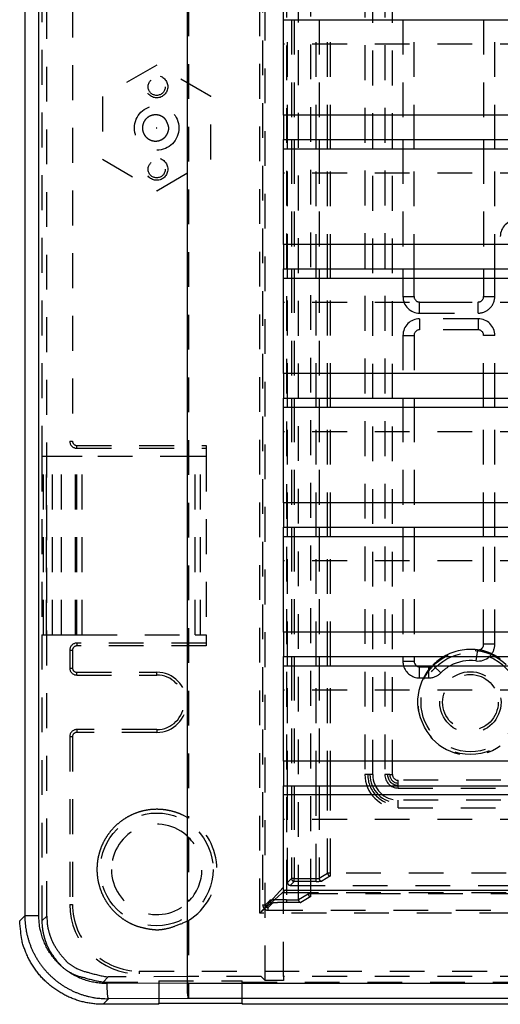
# Model space of a CAD drawing. Extents: x 4.4 to 23.4, y 0.5 to 15.
# Tile 1 of 19: x 4.4 to 6.1, y 2.8 to 6.3. Entities that reach past the tile are written whole.
import ezdxf

# ---------------------------------------------------------------- set-up
doc = ezdxf.new("R2010")
doc.units = 0
doc.linetypes.add('HIDDEN', pattern=[0.1875, 0.125, -0.0625])
doc.layers.add('ACSRY', color=30, linetype='CONTINUOUS')

# ---------------------------------------------------------------- blocks, each defined once
blk = doc.blocks.new('*E2')
at = {"layer": 'ACSRY', "color": 30, "linetype": 'HIDDEN'}
blk.add_circle((0, 0), 1, dxfattribs=at)
blk = doc.blocks.new('*E3')
at = {"layer": 'ACSRY', "color": 30, "linetype": 'HIDDEN'}
blk.add_circle((0, 0), 1, dxfattribs=at)

msp = doc.modelspace()

# ---------------------------------------------------------------- linework, layer by layer
at = {"layer": 'ACSRY', "color": 30, "linetype": 'CONTINUOUS'}
for p, q in [((4.956, 9.0031), (4.956, 2.8609)), ((4.3732, 8.7609), (4.3732, 3.1032)), ((4.4233, 3.1032), (4.4233, 8.7609)), ((5.3031, 5.9778), (5.3031, 6.3541)), ((5.3031, 6.3208), (8.0061, 6.3208)), ((10.7711, 5.9778), (5.3031, 5.9778)), ((5.3031, 5.5138), (5.3031, 5.8901)), ((5.3031, 5.8901), (8.0061, 5.8901)), ((5.3172, 5.8568), (5.3172, 5.8901)), ((5.3316, 5.8901), (5.3316, 5.8568)), ((5.3416, 5.8901), (5.3416, 5.8568)), ((5.4205, 5.8568), (5.4205, 5.8901)), ((5.4305, 5.8901), (5.4305, 5.8568)), ((5.4612, 5.8568), (5.4612, 5.8901)), ((5.4712, 5.8568), (5.4712, 5.8901)), ((5.7321, 5.8901), (5.7321, 5.8568)), ((5.7721, 5.8568), (5.7721, 5.8901)), ((6.0221, 5.8901), (6.0221, 5.8568)), ((6.0621, 5.8568), (6.0621, 5.8901)), ((5.3031, 5.8568), (8.0061, 5.8568)), ((10.7711, 5.5138), (5.3031, 5.5138)), ((5.3031, 5.0498), (5.3031, 5.4261)), ((5.3031, 5.4261), (8.0061, 5.4261)), ((5.3172, 5.3928), (5.3172, 5.4261)), ((5.3316, 5.4261), (5.3316, 5.3928)), ((5.3416, 5.4261), (5.3416, 5.3928)), ((5.4205, 5.3928), (5.4205, 5.4261)), ((5.4305, 5.4261), (5.4305, 5.3928)), ((5.4612, 5.3928), (5.4612, 5.4261)), ((5.4712, 5.3928), (5.4712, 5.4261)), ((5.7321, 5.4261), (5.7321, 5.3928)), ((5.7721, 5.3928), (5.7721, 5.4261)), ((6.0221, 5.4261), (6.0221, 5.3928)), ((6.0621, 5.3928), (6.0621, 5.4261)), ((5.3031, 5.3928), (8.0061, 5.3928)), ((10.7711, 5.0498), (5.3031, 5.0498)), ((5.3031, 4.5858), (5.3031, 4.9621)), ((5.3031, 4.9621), (8.0061, 4.9621)), ((5.3172, 4.9288), (5.3172, 4.9621)), ((5.3316, 4.9621), (5.3316, 4.9288)), ((5.3416, 4.9621), (5.3416, 4.9288)), ((5.4205, 4.9288), (5.4205, 4.9621)), ((5.4305, 4.9621), (5.4305, 4.9288)), ((5.4612, 4.9288), (5.4612, 4.9621)), ((5.4712, 4.9288), (5.4712, 4.9621)), ((5.7321, 4.9621), (5.7321, 4.9288)), ((5.7721, 4.9621), (5.7721, 4.9288)), ((6.0221, 4.9288), (6.0221, 4.9621)), ((6.0621, 4.9288), (6.0621, 4.9621)), ((5.3031, 4.9288), (8.0061, 4.9288)), ((10.7711, 4.5858), (5.3031, 4.5858)), ((5.3031, 4.1218), (5.3031, 4.4981)), ((5.3031, 4.4981), (8.0061, 4.4981)), ((5.3172, 4.4648), (5.3172, 4.4981)), ((5.3316, 4.4981), (5.3316, 4.4648)), ((5.3416, 4.4981), (5.3416, 4.4648)), ((5.4205, 4.4648), (5.4205, 4.4981)), ((5.4305, 4.4981), (5.4305, 4.4648)), ((5.4612, 4.4648), (5.4612, 4.4981)), ((5.4712, 4.4648), (5.4712, 4.4981)), ((5.7321, 4.4981), (5.7321, 4.4648)), ((5.7721, 4.4981), (5.7721, 4.4648)), ((6.0221, 4.4648), (6.0221, 4.4981)), ((6.0621, 4.4648), (6.0621, 4.4981)), ((5.3031, 4.4648), (8.0061, 4.4648)), ((10.7711, 4.1218), (5.3031, 4.1218)), ((5.3031, 3.6578), (5.3031, 4.0341)), ((5.3031, 4.0341), (8.0061, 4.0341)), ((5.3172, 4.0008), (5.3172, 4.0341)), ((5.3316, 4.0341), (5.3316, 4.0008)), ((5.3416, 4.0341), (5.3416, 4.0008)), ((5.4205, 4.0008), (5.4205, 4.0341)), ((5.4305, 4.0341), (5.4305, 4.0008)), ((5.4612, 4.0008), (5.4612, 4.0341)), ((5.4712, 4.0008), (5.4712, 4.0341)), ((5.7321, 4.0341), (5.7321, 4.017)), ((5.7721, 4.0341), (5.7721, 4.017)), ((5.9964, 4.0341), (5.9943, 4.0182)), ((5.3031, 4.0008), (8.0061, 4.0008)), ((5.7321, 4.017), (5.7721, 4.017)), ((5.8415, 4.0008), (5.8394, 4.003)), ((10.7711, 3.6578), (5.3031, 3.6578)), ((5.3031, 3.1938), (5.3031, 3.5701)), ((5.3031, 3.5701), (8.0061, 3.5701)), ((8.0061, 3.5368), (5.3031, 3.5368)), ((5.3172, 3.5368), (5.3172, 3.5701)), ((5.3316, 3.5701), (5.3316, 3.5368)), ((5.3416, 3.5701), (5.3416, 3.5368)), ((5.4205, 3.5368), (5.4205, 3.5701)), ((5.4305, 3.5701), (5.4305, 3.5368)), ((5.4612, 3.5368), (5.4612, 3.5701)), ((5.4712, 3.5368), (5.4712, 3.5701)), ((10.7711, 3.1938), (5.3031, 3.1938)), ((4.3732, 3.1032), (4.3546, 3.0846)), ((4.4233, 3.1032), (4.3732, 3.1032)), ((4.956, 2.8609), (4.6691, 2.8596)), ((4.9608, 2.8609), (4.956, 2.8609)), ((4.9608, 2.8609), (11.1135, 2.8609)), ((4.9608, 2.8609), (4.9608, 2.806)), ((4.6739, 2.8047), (4.6542, 2.785)), ((4.9608, 2.806), (4.6739, 2.8047)), ((11.1135, 2.806), (4.9608, 2.806)), ((4.8546, 2.785), (4.6542, 2.785)), ((4.8546, 2.785), (4.8546, 2.7892)), ((4.8546, 2.7892), (5.1546, 2.7892)), ((5.1546, 2.7892), (5.1546, 2.785)), ((11.42, 2.785), (5.1546, 2.785))]:
    msp.add_line(p, q, dxfattribs=at)
at = {"layer": 'ACSRY', "color": 30, "linetype": 'HIDDEN'}
for p, q in [((5.2369, 2.8709), (5.2369, 8.9931)), ((4.4519, 3.102), (4.4519, 8.762)), ((5.2173, 3.1122), (5.2173, 8.7518)), ((5.2279, 8.7213), (5.2279, 3.1427)), ((5.3132, 8.7034), (5.3132, 3.1606)), ((5.3564, 3.1611), (5.3564, 8.7029)), ((5.4014, 3.1821), (5.4014, 8.6819)), ((4.9618, 8.4112), (4.9618, 3.4529)), ((5.5956, 8.254), (5.5956, 3.61)), ((5.6235, 3.61), (5.6235, 8.254)), ((5.6667, 8.254), (5.6667, 3.61)), ((5.6946, 3.61), (5.6946, 8.254)), ((4.4347, 7.112), (4.4347, 4.752)), ((4.5446, 7.057), (4.5446, 4.807)), ((5.3172, 5.8901), (5.3172, 6.3208)), ((5.3316, 6.3208), (5.3316, 5.8901)), ((5.3416, 6.3208), (5.3416, 5.8901)), ((5.4205, 5.8901), (5.4205, 6.3208)), ((5.4305, 6.3208), (5.4305, 5.8901)), ((5.4612, 5.8901), (5.4612, 6.3208)), ((5.4712, 5.8901), (5.4712, 6.3208)), ((5.7321, 6.3208), (5.7321, 5.8901)), ((5.7721, 5.8901), (5.7721, 6.3208)), ((6.0221, 6.3208), (6.0221, 5.8901)), ((6.0621, 5.8901), (6.0621, 6.3208)), ((8.0061, 6.2331), (5.3031, 6.2331)), ((4.8471, 6.1572), (4.6521, 6.0446)), ((5.0421, 6.0446), (4.8471, 6.1572)), ((4.6521, 6.0446), (4.6521, 5.8194)), ((5.0421, 5.8194), (5.0421, 6.0446)), ((5.3031, 5.9778), (5.3031, 5.8901)), ((5.3172, 5.4261), (5.3172, 5.8568)), ((5.3316, 5.8568), (5.3316, 5.4261)), ((5.3416, 5.8568), (5.3416, 5.4261)), ((5.4205, 5.4261), (5.4205, 5.8568)), ((5.4305, 5.8568), (5.4305, 5.4261)), ((5.4612, 5.4261), (5.4612, 5.8568)), ((5.4712, 5.4261), (5.4712, 5.8568)), ((5.7321, 5.8568), (5.7321, 5.4261)), ((5.7721, 5.4261), (5.7721, 5.8568)), ((6.0221, 5.8568), (6.0221, 5.4261)), ((6.0621, 5.4261), (6.0621, 5.8568)), ((4.6521, 5.8194), (4.8471, 5.7068)), ((4.8471, 5.7068), (5.0421, 5.8194)), ((8.0061, 5.7691), (5.3031, 5.7691)), ((5.3031, 5.5138), (5.3031, 5.4261)), ((5.3172, 4.9621), (5.3172, 5.3928)), ((5.3316, 5.3928), (5.3316, 4.9621)), ((5.3416, 5.3928), (5.3416, 4.9621)), ((5.4205, 4.9621), (5.4205, 5.3928)), ((5.4305, 5.3928), (5.4305, 4.9621)), ((5.4612, 4.9621), (5.4612, 5.3928)), ((5.4712, 4.9621), (5.4712, 5.3928)), ((5.7321, 5.3928), (5.7321, 5.327)), ((5.7721, 5.327), (5.7721, 5.3928)), ((6.0221, 5.3928), (6.0221, 5.327)), ((6.0621, 5.327), (6.0621, 5.3928)), ((8.0061, 5.3051), (5.3031, 5.3051)), ((5.7321, 5.327), (5.7721, 5.327)), ((5.7921, 5.307), (6.0021, 5.307)), ((5.7921, 5.267), (5.7921, 5.307)), ((6.0021, 5.267), (6.0021, 5.307)), ((6.0221, 5.327), (6.0621, 5.327)), ((5.7921, 5.267), (6.0021, 5.267)), ((5.7921, 5.247), (5.7921, 5.207)), ((6.0021, 5.247), (5.7921, 5.247)), ((6.0021, 5.247), (6.0021, 5.207)), ((6.0021, 5.207), (5.7921, 5.207)), ((5.7321, 5.187), (5.7721, 5.187)), ((5.7321, 5.187), (5.7321, 4.9621)), ((5.7721, 5.187), (5.7721, 4.9621)), ((6.0221, 4.9621), (6.0221, 5.187)), ((6.0621, 5.187), (6.0221, 5.187)), ((6.0621, 4.9621), (6.0621, 5.187)), ((5.3031, 5.0498), (5.3031, 4.9621)), ((5.3172, 4.4981), (5.3172, 4.9288)), ((5.3316, 4.9288), (5.3316, 4.4981)), ((5.3416, 4.9288), (5.3416, 4.4981)), ((5.4205, 4.4981), (5.4205, 4.9288)), ((5.4305, 4.9288), (5.4305, 4.4981)), ((5.4612, 4.4981), (5.4612, 4.9288)), ((5.4712, 4.4981), (5.4712, 4.9288)), ((5.7321, 4.9288), (5.7321, 4.4981)), ((5.7721, 4.9288), (5.7721, 4.4981)), ((6.0221, 4.4981), (6.0221, 4.9288)), ((6.0621, 4.4981), (6.0621, 4.9288)), ((8.0061, 4.8411), (5.3031, 4.8411)), ((4.5346, 4.807), (4.5446, 4.807)), ((4.5596, 4.782), (4.5596, 4.792)), ((4.5596, 4.792), (5.0251, 4.792)), ((4.5596, 4.782), (5.0251, 4.782)), ((5.0251, 4.792), (5.0251, 4.752)), ((4.4404, 4.752), (4.4347, 4.752)), ((4.4347, 4.752), (4.4347, 4.112)), ((4.4404, 4.112), (4.4404, 4.752)), ((4.5049, 4.752), (4.4411, 4.752)), ((4.4511, 4.112), (4.4511, 4.752)), ((4.4726, 4.112), (4.4726, 4.752)), ((4.5553, 4.752), (4.5049, 4.752)), ((4.5049, 4.112), (4.5049, 4.752)), ((4.56, 4.752), (4.5553, 4.752)), ((4.5553, 4.112), (4.5553, 4.752)), ((4.5796, 4.752), (4.56, 4.752)), ((4.56, 4.112), (4.56, 4.752)), ((4.9851, 4.752), (4.5796, 4.752)), ((4.5796, 4.112), (4.5796, 4.752)), ((5.0051, 4.752), (4.9851, 4.752)), ((4.9851, 4.112), (4.9851, 4.752)), ((5.0251, 4.752), (5.0051, 4.752)), ((5.0051, 4.112), (5.0051, 4.752)), ((5.0251, 4.752), (5.0251, 4.112)), ((5.3031, 4.5858), (5.3031, 4.4981)), ((5.3172, 4.0341), (5.3172, 4.4648)), ((5.3316, 4.4648), (5.3316, 4.0341)), ((5.3416, 4.4648), (5.3416, 4.0341)), ((5.4205, 4.0341), (5.4205, 4.4648)), ((5.4305, 4.4648), (5.4305, 4.0341)), ((5.4612, 4.0341), (5.4612, 4.4648)), ((5.4712, 4.0341), (5.4712, 4.4648)), ((5.7321, 4.4648), (5.7321, 4.0341)), ((5.7721, 4.4648), (5.7721, 4.0341)), ((6.0221, 4.0777), (6.0221, 4.4648)), ((6.0621, 4.0777), (6.0621, 4.4648)), ((8.0061, 4.3771), (5.3031, 4.3771)), ((4.4347, 4.112), (4.4404, 4.112)), ((4.4347, 4.112), (4.4347, 3.0848)), ((4.4411, 4.112), (4.5049, 4.112)), ((4.5049, 4.112), (4.5553, 4.112)), ((4.5553, 4.112), (4.56, 4.112)), ((4.56, 4.112), (4.5796, 4.112)), ((4.5796, 4.112), (4.9851, 4.112)), ((4.9851, 4.112), (5.0051, 4.112)), ((5.0051, 4.112), (5.0251, 4.112)), ((5.0251, 4.112), (5.0251, 4.072)), ((5.3031, 4.1218), (5.3031, 4.0341)), ((5.0251, 4.082), (4.5596, 4.082)), ((4.5596, 4.082), (4.5596, 4.072)), ((5.0251, 4.072), (4.5596, 4.072)), ((6.0621, 4.0777), (6.0221, 4.0777)), ((4.5346, 4.057), (4.5346, 3.9925)), ((4.5346, 4.057), (4.5446, 4.057)), ((4.5446, 4.057), (4.5446, 3.9925)), ((5.9995, 4.0579), (5.9964, 4.0341)), ((5.3172, 3.5701), (5.3172, 4.0008)), ((5.3316, 4.0008), (5.3316, 3.5701)), ((5.3416, 4.0008), (5.3416, 3.5701)), ((5.4205, 3.5701), (5.4205, 4.0008)), ((5.4305, 4.0008), (5.4305, 3.5701)), ((5.4612, 3.5701), (5.4612, 4.0008)), ((5.4712, 3.5701), (5.4712, 4.0008)), ((5.7921, 3.997), (5.8251, 3.997)), ((5.7921, 3.957), (5.7921, 3.997)), ((5.8251, 3.957), (5.8251, 3.997)), ((5.8678, 3.9749), (5.8415, 4.0008)), ((4.5346, 3.9925), (4.5446, 3.9925)), ((4.5596, 3.9675), (4.5596, 3.9775)), ((4.5596, 3.9775), (4.8471, 3.9775)), ((4.5596, 3.9675), (4.8471, 3.9675)), ((4.8471, 3.9675), (4.8471, 3.9775)), ((5.7921, 3.957), (5.8251, 3.957)), ((8.0061, 3.9131), (5.3031, 3.9131)), ((4.8471, 3.7715), (4.5596, 3.7715)), ((4.5596, 3.7715), (4.5596, 3.7615)), ((4.8471, 3.7615), (4.5596, 3.7615)), ((4.8471, 3.7715), (4.8471, 3.7615)), ((4.5346, 3.7465), (4.5346, 3.144)), ((4.5346, 3.7465), (4.5446, 3.7465)), ((4.5446, 3.7465), (4.5446, 3.144)), ((5.3031, 3.6578), (5.3031, 3.5701)), ((5.6056, 3.61), (5.5956, 3.61)), ((5.6135, 3.61), (5.6056, 3.61)), ((5.6235, 3.61), (5.6135, 3.61)), ((5.6767, 3.61), (5.6667, 3.61)), ((5.6846, 3.61), (5.6767, 3.61)), ((5.6846, 3.61), (5.6946, 3.61)), ((5.7151, 3.5795), (5.7151, 3.5895)), ((10.3591, 3.5895), (5.7151, 3.5895)), ((5.7151, 3.5716), (5.7151, 3.5795)), ((5.7151, 3.5616), (5.7151, 3.5716)), ((5.3172, 3.2221), (5.3172, 3.5368)), ((5.3316, 3.5368), (5.3316, 3.2365)), ((5.3416, 3.5368), (5.3416, 3.2365)), ((5.4205, 3.2365), (5.4205, 3.5368)), ((5.4305, 3.5368), (5.4305, 3.2375)), ((5.4612, 3.2559), (5.4612, 3.5368)), ((5.4712, 3.2559), (5.4712, 3.5368)), ((5.7151, 3.5616), (10.3591, 3.5616)), ((10.3591, 3.5184), (5.7151, 3.5184)), ((5.7151, 3.5084), (5.7151, 3.5184)), ((5.7151, 3.5005), (5.7151, 3.5084)), ((5.7151, 3.4905), (5.7151, 3.5005)), ((5.7151, 3.4905), (10.3591, 3.4905)), ((8.0061, 3.4491), (5.3031, 3.4491)), ((4.9618, 3.3846), (4.9618, 3.1544)), ((5.4305, 3.2375), (5.4612, 3.2559)), ((5.4712, 3.2559), (5.4612, 3.2559)), ((10.603, 3.2559), (5.4712, 3.2559)), ((5.4712, 3.2459), (5.4712, 3.2559)), ((5.2173, 3.1122), (5.3172, 3.2221)), ((5.3316, 3.2365), (5.3172, 3.2221)), ((5.3416, 3.2265), (5.3272, 3.2121)), ((5.3416, 3.2365), (5.3316, 3.2365)), ((5.3416, 3.2265), (5.3416, 3.2365)), ((5.3416, 3.2365), (5.4205, 3.2365)), ((5.4205, 3.2265), (5.3416, 3.2265)), ((5.4205, 3.2265), (5.4205, 3.2365)), ((5.4712, 3.2459), (5.4404, 3.2275)), ((5.2173, 3.1122), (5.3272, 3.2121)), ((5.3031, 3.1938), (5.3031, 3.1861)), ((5.3031, 2.8847), (5.3031, 3.1861)), ((5.3031, 3.1861), (8.0061, 3.1861)), ((5.3272, 3.2121), (10.747, 3.2121)), ((5.2532, 3.1581), (5.2378, 3.1427)), ((5.2632, 3.1481), (5.2478, 3.1327)), ((5.3132, 3.1606), (5.3132, 3.1506)), ((5.3132, 3.1606), (5.3564, 3.1606)), ((5.3655, 3.1506), (5.3132, 3.1506)), ((5.3564, 3.1611), (5.3914, 3.1821)), ((5.4014, 3.1721), (5.3655, 3.1506)), ((5.4014, 3.1821), (5.3914, 3.1821)), ((10.6728, 3.1821), (5.4014, 3.1821)), ((5.4014, 3.1721), (5.4014, 3.1821)), ((4.5346, 3.144), (4.5446, 3.144)), ((10.8569, 3.1122), (5.2173, 3.1122)), ((5.2279, 3.1427), (5.2378, 3.1427)), ((5.2478, 3.1228), (5.2478, 3.1327)), ((5.2478, 3.1228), (10.8264, 3.1228)), ((4.4347, 3.0848), (4.4519, 3.102)), ((4.9618, 3.0862), (4.9618, 2.8847)), ((4.7846, 2.904), (11.2896, 2.904)), ((4.7846, 2.904), (4.7846, 2.894)), ((4.6726, 2.8833), (4.6544, 2.8651)), ((4.6544, 2.8651), (4.8546, 2.8651)), ((4.9618, 2.8847), (4.6726, 2.8833)), ((4.8546, 2.8693), (4.8546, 2.7892)), ((4.8546, 2.8693), (5.1546, 2.8693)), ((5.2231, 2.8847), (4.9618, 2.8847)), ((5.1546, 2.7892), (5.1546, 2.8693)), ((5.1546, 2.8651), (11.4198, 2.8651)), ((5.2369, 2.8709), (5.2231, 2.8847)), ((5.3031, 2.8709), (5.2369, 2.8709)), ((5.3031, 2.8847), (5.3031, 2.8709)), ((8.0061, 2.8847), (5.3031, 2.8847))]:
    msp.add_line(p, q, dxfattribs=at)
for points in [[(4.88, 5.9612), (4.8758, 5.9658, 0.02986), (4.8713, 5.9697, 0.031554), (4.8664, 5.9729, 0.032835), (4.861, 5.9755, 0.031899), (4.8551, 5.9775, 0.031755), (4.8488, 5.9787, 0.034687), (4.8419, 5.979, 0.035368), (4.8349, 5.9784, 0.037403), (4.8278, 5.9766, 0.038148), (4.821, 5.9737, 0.038979), (4.8147, 5.9697, 0.03897), (4.8092, 5.9649, 0.038381), (4.8046, 5.9594, 0.038219), (4.8009, 5.9535, 0.037013), (4.7983, 5.9473, 0.035412), (4.7967, 5.9412, 0.031829), (4.7959, 5.9354, 0.032809), (4.7958, 5.9297, 0.031326), (4.7965, 5.9238, 0.030409), (4.798, 5.9177, 0.033743), (4.8004, 5.9116, 0.034518), (4.8039, 5.9056, 0.036759), (4.8083, 5.9, 0.037639), (4.8137, 5.8951, 0.038832), (4.8199, 5.891, 0.038861), (4.8266, 5.8879, 0.03856), (4.8336, 5.8859, 0.038624), (4.8407, 5.885, 0.038003), (4.8476, 5.8852, 0.036086), (4.8541, 5.8863, 0.031905), (4.8599, 5.8881, 0.034139), (4.8654, 5.8906, 0.03411), (4.8707, 5.894, 0.031066), (4.8758, 5.8982, 0.032875), (4.8804, 5.9032, 0.036783), (4.8842, 5.909, 0.043529), (4.887, 5.9154, 0.034176), (4.8891, 5.9217, 0.010921), (4.8905, 5.9275, 0.045631), (4.8901, 5.9349, 0.086183), (4.8865, 5.9463, 0.039426), (4.88, 5.9612, 0.019081)], [(4.8478, 5.9326), (4.8477, 5.9327, 0.029899), (4.8476, 5.9327, 0.03052), (4.8475, 5.9328, 0.032259), (4.8474, 5.9328, 0.032499), (4.8473, 5.9329, 0.031987), (4.8472, 5.9329, 0.035308), (4.847, 5.9329, 0.036507), (4.8469, 5.9329, 0.038032), (4.8468, 5.9328, 0.038454), (4.8467, 5.9328, 0.039119), (4.8465, 5.9327, 0.039044), (4.8464, 5.9326, 0.038121), (4.8464, 5.9325, 0.037753), (4.8463, 5.9324, 0.036307), (4.8463, 5.9323, 0.034681), (4.8462, 5.9321, 0.030842), (4.8462, 5.932, 0.0322), (4.8462, 5.9319, 0.031742), (4.8463, 5.9318, 0.030399), (4.8463, 5.9317, 0.034163), (4.8463, 5.9316, 0.035529), (4.8464, 5.9315, 0.03728), (4.8465, 5.9314, 0.037878), (4.8466, 5.9313, 0.039019), (4.8467, 5.9312, 0.039059), (4.8469, 5.9312, 0.038448), (4.847, 5.9311, 0.038441), (4.8471, 5.9311, 0.037729), (4.8472, 5.9311, 0.035609), (4.8474, 5.9312, 0.030801), (4.8475, 5.9312, 0.033879), (4.8476, 5.9313, 0.035179), (4.8477, 5.9313, 0.03091), (4.8478, 5.9314, 0.03316), (4.8478, 5.9315, 0.037999), (4.8479, 5.9316, 0.043253), (4.8479, 5.9318, 0.03367), (4.848, 5.9319, 0.011473), (4.848, 5.932, 0.04541), (4.848, 5.9321, 0.084894), (4.8479, 5.9323, 0.039628), (4.8478, 5.9326, 0.019213)], [(6.0513, 4.0433), (6.05, 4.0439, 0.001488), (6.0488, 4.0445, 0.001532), (6.0475, 4.045, 0.001518), (6.0462, 4.0455, 0.00144), (6.0449, 4.046, 0.00139), (6.0437, 4.0465, 0.001347), (6.0424, 4.047, 0.001309), (6.0412, 4.0475, 0.001261), (6.04, 4.048, 0.001223), (6.0387, 4.0485, 0.001179), (6.0375, 4.0489, 0.001147), (6.0363, 4.0494, 0.001113), (6.0351, 4.0498, 0.001088), (6.0339, 4.0502, 0.001058), (6.0328, 4.0506, 0.001037), (6.0316, 4.051, 0.001011), (6.0305, 4.0514, 0.000991), (6.0294, 4.0518, 0.000963), (6.0282, 4.0522, 0.000951), (6.0272, 4.0525, 0.000941), (6.0261, 4.0529, 0.000901), (6.0251, 4.0532, 0.000802), (6.024, 4.0536, 0.000691), (6.023, 4.0539, 0.000527), (6.0221, 4.0542, 0.000358), (6.0211, 4.0545, 0.000131), (6.0202, 4.0548, 0.000088), (6.0193, 4.0551, 0.000236), (6.0184, 4.0553, 0.00041), (6.0175, 4.0556, 0.000656), (6.0167, 4.0559, 0.000761), (6.0159, 4.0561, 0.000726), (6.0151, 4.0564, 0.000675), (6.0143, 4.0566, 0.000576), (6.0136, 4.0568, 0.000464), (6.0128, 4.057, 0.000293), (6.0121, 4.0572, -0.000389), (6.0115, 4.0574, -0.001935), (6.0109, 4.0576, -0.003901), (6.0104, 4.0578, -0.00709), (6.0099, 4.0579, -0.006455), (6.0095, 4.0581, 0.002703), (6.0092, 4.0582, 0.002667), (6.0088, 4.0583, -0.011438), (6.0085, 4.0585, -0.016342), (6.0082, 4.0587, -0.012971)], [(5.832, 3.9982), (5.8321, 3.9982, -0.298374), (5.8321, 3.9982, -0.252019), (5.832, 3.9981, -0.032995), (5.8319, 3.998, 0.002084), (5.8318, 3.9979, 0.012295), (5.8317, 3.9977, 0.01663), (5.8317, 3.9976, 0.014451), (5.8316, 3.9974, 0.002077), (5.8315, 3.9973, -0.006045), (5.8314, 3.9971, -0.010892), (5.8313, 3.9969, -0.009663), (5.8312, 3.9967, -0.006431), (5.831, 3.9965, -0.004284), (5.8308, 3.9962, -0.002608), (5.8306, 3.9959, -0.001467), (5.8304, 3.9956, -0.000489), (5.8302, 3.9953, 0.00033), (5.83, 3.995, 0.001253), (5.8298, 3.9947, 0.001644), (5.8296, 3.9944, 0.001647), (5.8293, 3.9941, 0.001425), (5.8291, 3.9937, 0.000949), (5.8289, 3.9934, 0.0006), (5.8287, 3.993, 0.000301), (5.8284, 3.9927, -0.000045), (5.8282, 3.9923, -0.00051), (5.8279, 3.9919, -0.001363), (5.8276, 3.9915, -0.002617), (5.8274, 3.9911, -0.002777), (5.8271, 3.9907, -0.003067), (5.8268, 3.9903, -0.002958), (5.8264, 3.9898, 0.000215), (5.8259, 3.9891, 0.000397), (5.8251, 3.988, -0.000053)], [(5.8251, 3.988), (5.8243, 3.9869, 0.000885), (5.8234, 3.9856, 0.000667), (5.8225, 3.9843, 0.00076), (5.8216, 3.983, 0.001167), (5.8206, 3.9816, 0.001421), (5.8196, 3.9801, 0.001629), (5.8186, 3.9787, 0.00186), (5.8177, 3.9772, 0.002189), (5.8167, 3.9756, 0.002222), (5.8157, 3.9741, 0.002049), (5.8147, 3.9725, 0.00222), (5.8137, 3.9708, 0.002579), (5.8127, 3.9691, 0.001908), (5.8117, 3.9675, 0.000634), (5.8109, 3.966, 0.002652), (5.8098, 3.9641, 0.004463), (5.8081, 3.961, 0.00213), (5.806, 3.957, 0.001113)], [(4.9618, 3.4529), (4.943, 3.4634, 0.030421), (4.9223, 3.4721, 0.026628), (4.8997, 3.4789, 0.025528), (4.8753, 3.4835, 0.028674), (4.8496, 3.4852, 0.029926), (4.823, 3.4838, 0.030884), (4.7961, 3.4789, 0.031274), (4.7696, 3.4705, 0.032138), (4.7442, 3.4585, 0.032371), (4.7204, 3.4434, 0.032433), (4.6991, 3.4255, 0.032251), (4.6804, 3.4053, 0.031508), (4.6649, 3.3834, 0.031161), (4.6524, 3.3604, 0.030117), (4.6432, 3.337, 0.029042), (4.6369, 3.3138, 0.026961), (4.6335, 3.2914, 0.026947), (4.6323, 3.2695, 0.025236), (4.6335, 3.2476, 0.025244), (4.6369, 3.2252, 0.026976), (4.6432, 3.202, 0.026952), (4.6524, 3.1786, 0.028937), (4.6648, 3.1557, 0.030145), (4.6804, 3.1338, 0.031544), (4.6991, 3.1136, 0.031401), (4.7204, 3.0956, 0.030914), (4.744, 3.0804, 0.032835), (4.7696, 3.0685, 0.03674), (4.7967, 3.0604, 0.030721), (4.823, 3.0552, 0.017385), (4.8472, 3.0526, 0.036588), (4.8753, 3.0555, 0.058199), (4.914, 3.0669, 0.032442), (4.9618, 3.0862, 0.018548)], [(5.4612, 3.2559), (5.4613, 3.2547, 0.034479), (5.4615, 3.2535, 0.030137), (5.4619, 3.2523, 0.030812), (5.4625, 3.251, 0.038583), (5.4633, 3.2499, 0.032246), (5.4642, 3.2489, 0.016535), (5.4651, 3.248, 0.041041), (5.4663, 3.2472, 0.069359), (5.4684, 3.2465, 0.037327), (5.4712, 3.2459, 0.019891)], [(5.3272, 3.2121), (5.326, 3.2122, -0.034616), (5.3247, 3.2124, -0.03026), (5.3235, 3.2128, -0.030936), (5.3223, 3.2134, -0.038737), (5.3212, 3.2142, -0.032369), (5.3201, 3.215, -0.016603), (5.3192, 3.2159, -0.041155), (5.3185, 3.2172, -0.069455), (5.3178, 3.2193, -0.037338), (5.3172, 3.2221, -0.019886)], [(5.3316, 3.2365), (5.3317, 3.2353, 0.034619), (5.3319, 3.2341, 0.030264), (5.3323, 3.2329, 0.03094), (5.3329, 3.2317, 0.038744), (5.3337, 3.2305, 0.032375), (5.3346, 3.2295, 0.016606), (5.3355, 3.2286, 0.041163), (5.3367, 3.2278, 0.069465), (5.3388, 3.2271, 0.037341), (5.3416, 3.2265, 0.019886)], [(5.4205, 3.2365), (5.4212, 3.2365, 0.001911), (5.422, 3.2365, 0.001965), (5.4227, 3.2366, 0.00199), (5.4234, 3.2366, 0.002023), (5.4241, 3.2366, 0.002102), (5.4248, 3.2366, 0.002212), (5.4255, 3.2367, 0.002406), (5.4261, 3.2367, 0.002698), (5.4267, 3.2368, 0.002968), (5.4273, 3.2368, 0.0032), (5.4278, 3.2369, 0.003996), (5.4283, 3.2369, 0.005484), (5.4287, 3.237, 0.005155), (5.4291, 3.237, 0.002098), (5.4294, 3.2371, 0.009024), (5.4298, 3.2372, 0.027115), (5.4301, 3.2373, 0.025805), (5.4305, 3.2375, 0.019869)], [(5.4404, 3.2275), (5.4402, 3.2274, -0.051825), (5.4399, 3.2273, -0.023355), (5.4395, 3.2273, -0.012617), (5.439, 3.2272, -0.008023), (5.4384, 3.2271, -0.005558), (5.4377, 3.2271, -0.004167), (5.4369, 3.227, -0.00329), (5.436, 3.2269, -0.002756), (5.4351, 3.2269, -0.00226), (5.434, 3.2268, -0.001869), (5.4329, 3.2268, -0.001773), (5.4317, 3.2267, -0.001795), (5.4304, 3.2267, -0.001218), (5.4291, 3.2266, -0.000412), (5.4279, 3.2266, -0.001508), (5.4263, 3.2266, -0.00237), (5.4238, 3.2266, -0.001096), (5.4205, 3.2265, -0.000561)], [(5.4404, 3.2275), (5.4392, 3.2276, -0.034648), (5.438, 3.2278, -0.030273), (5.4368, 3.2282, -0.030933), (5.4356, 3.2288, -0.038697), (5.4344, 3.2296, -0.032299), (5.4334, 3.2304, -0.016547), (5.4325, 3.2313, -0.041033), (5.4317, 3.2326, -0.069192), (5.4311, 3.2347, -0.037177), (5.4305, 3.2375, -0.019801)], [(5.3132, 3.1606), (5.3099, 3.1606, 0.000586), (5.3067, 3.1606, 0.000595), (5.3034, 3.1606, 0.0006), (5.3002, 3.1605, 0.000607), (5.2971, 3.1605, 0.000624), (5.294, 3.1605, 0.000647), (5.2909, 3.1604, 0.000674), (5.2879, 3.1604, 0.000703), (5.285, 3.1603, 0.000738), (5.2822, 3.1602, 0.000774), (5.2794, 3.1602, 0.000826), (5.2768, 3.1601, 0.00089), (5.2743, 3.16, 0.00097), (5.2718, 3.1599, 0.001063), (5.2695, 3.1598, 0.00119), (5.2674, 3.1597, 0.001349), (5.2653, 3.1596, 0.001492), (5.2634, 3.1595, 0.001593), (5.2617, 3.1593, 0.002046), (5.2601, 3.1592, 0.002982), (5.2587, 3.1591, 0.002914), (5.2574, 3.159, 0.001214), (5.2563, 3.1588, 0.005416), (5.2553, 3.1587, 0.01721), (5.2543, 3.1584, 0.018052), (5.2532, 3.1581, 0.015305)], [(5.2532, 3.1581), (5.2533, 3.1569, 0.034618), (5.2535, 3.1557, 0.030262), (5.2539, 3.1545, 0.030937), (5.2545, 3.1532, 0.038739), (5.2553, 3.1521, 0.03237), (5.2562, 3.1511, 0.016604), (5.2571, 3.1502, 0.041156), (5.2583, 3.1494, 0.069455), (5.2604, 3.1487, 0.037337), (5.2632, 3.1481, 0.019885)], [(5.3132, 3.1506), (5.3104, 3.1506, 0.000706), (5.3077, 3.1506, 0.000716), (5.3051, 3.1506, 0.000722), (5.3024, 3.1506, 0.000731), (5.2998, 3.1505, 0.00075), (5.2972, 3.1505, 0.000777), (5.2946, 3.1504, 0.000808), (5.2921, 3.1504, 0.000843), (5.2897, 3.1503, 0.000885), (5.2873, 3.1502, 0.000929), (5.2851, 3.1502, 0.000991), (5.2829, 3.1501, 0.001068), (5.2807, 3.15, 0.001163), (5.2787, 3.1499, 0.001275), (5.2768, 3.1498, 0.001427), (5.275, 3.1497, 0.001617), (5.2733, 3.1496, 0.001789), (5.2717, 3.1495, 0.001908), (5.2703, 3.1494, 0.00245), (5.2689, 3.1492, 0.00357), (5.2677, 3.1491, 0.003484), (5.2667, 3.149, 0.001448), (5.2658, 3.1489, 0.006469), (5.265, 3.1487, 0.020464), (5.2641, 3.1485, 0.021205), (5.2632, 3.1481, 0.01773)], [(5.3655, 3.1506), (5.3649, 3.1507, -0.018103), (5.3643, 3.1508, -0.016965), (5.3637, 3.1509, -0.016295), (5.3631, 3.1511, -0.016644), (5.3625, 3.1513, -0.016792), (5.3619, 3.1516, -0.016928), (5.3613, 3.1519, -0.0174), (5.3607, 3.1523, -0.01844), (5.3601, 3.1528, -0.018238), (5.3596, 3.1532, -0.017353), (5.3591, 3.1537, -0.019654), (5.3586, 3.1543, -0.024063), (5.3581, 3.155, -0.017444), (5.3577, 3.1556, -0.004244), (5.3574, 3.1562, -0.026084), (5.3571, 3.1571, -0.045245), (5.3567, 3.1586, -0.020217), (5.3564, 3.1606, -0.009883)], [(5.4014, 3.1721), (5.4002, 3.1722, -0.034647), (5.399, 3.1724, -0.030273), (5.3977, 3.1728, -0.030933), (5.3965, 3.1734, -0.038698), (5.3954, 3.1742, -0.0323), (5.3944, 3.1751, -0.016548), (5.3935, 3.1759, -0.041035), (5.3927, 3.1772, -0.069196), (5.392, 3.1793, -0.037178), (5.3914, 3.1821, -0.019802)], [(5.2279, 3.1427), (5.2279, 3.1412, 0.019335), (5.2281, 3.1396, 0.0197), (5.2284, 3.1381, 0.019466), (5.2289, 3.1366, 0.019102), (5.2294, 3.1351, 0.018964), (5.2301, 3.1337, 0.018907), (5.2308, 3.1323, 0.019198), (5.2317, 3.131, 0.019876), (5.2326, 3.1298, 0.019794), (5.2337, 3.1286, 0.019167), (5.2348, 3.1275, 0.020864), (5.2361, 3.1266, 0.023927), (5.2374, 3.1257, 0.018169), (5.2388, 3.125, 0.006544), (5.24, 3.1243, 0.024491), (5.2417, 3.1238, 0.043044), (5.2443, 3.1232, 0.021226), (5.2478, 3.1228, 0.01106)], [(5.2378, 3.1427), (5.2379, 3.1419, 0.01935), (5.238, 3.1412, 0.019731), (5.2381, 3.1404, 0.019513), (5.2383, 3.1396, 0.019161), (5.2386, 3.1389, 0.019035), (5.2389, 3.1382, 0.018987), (5.2393, 3.1375, 0.019289), (5.2397, 3.1369, 0.019977), (5.2402, 3.1362, 0.0199), (5.2408, 3.1357, 0.019272), (5.2413, 3.1351, 0.020977), (5.2419, 3.1346, 0.02405), (5.2426, 3.1342, 0.018255), (5.2433, 3.1338, 0.006576), (5.2439, 3.1335, 0.024588), (5.2447, 3.1332, 0.043154), (5.2461, 3.133, 0.021252), (5.2478, 3.1327, 0.011067)], [(4.4347, 3.0848), (4.4359, 3.0607, 0.033998), (4.4402, 3.036, 0.027315), (4.4475, 3.0105, 0.028524), (4.4588, 2.9848, 0.038271), (4.4745, 2.9599, 0.030927), (4.4922, 2.9366, 0.013437), (4.5107, 2.9161, 0.042798), (4.5393, 2.8977, 0.076023), (4.5879, 2.8807, 0.038821), (4.6544, 2.8651, 0.019466)], [(4.4519, 3.102), (4.4531, 3.0779, 0.03417), (4.4574, 3.0532, 0.027476), (4.4648, 3.0277, 0.028705), (4.4761, 3.0021, 0.03852), (4.4919, 2.9772, 0.031117), (4.5096, 2.9541, 0.013514), (4.5282, 2.9337, 0.043014), (4.557, 2.9154, 0.076203), (4.6058, 2.8986, 0.038793), (4.6726, 2.8833, 0.019425)]]:
    msp.add_lwpolyline(points, format="xyb", dxfattribs=at)
at = {"layer": 'ACSRY', "color": 30, "linetype": 'CONTINUOUS'}
for points in [[(4.6542, 2.785), (4.6373, 2.7855, -0.013778), (4.6206, 2.7869, -0.01392), (4.604, 2.7893, -0.013901), (4.5875, 2.7925, -0.013874), (4.5712, 2.7967, -0.013928), (4.5552, 2.8018, -0.014029), (4.5395, 2.8078, -0.014044), (4.5242, 2.8146, -0.013999), (4.5093, 2.8224, -0.013938), (4.4948, 2.8309, -0.013856), (4.4808, 2.8402, -0.013854), (4.4674, 2.8503, -0.013931), (4.4545, 2.8612, -0.013987), (4.4423, 2.8727, -0.01405), (4.4308, 2.8849, -0.014158), (4.4199, 2.8978, -0.014284), (4.4098, 2.9113, -0.013821), (4.4005, 2.9252, -0.012887), (4.392, 2.9395, -0.014169), (4.3842, 2.9546, -0.016928), (4.3773, 2.9705, -0.013004), (4.3714, 2.9856, -0.004701), (4.3664, 2.9995, -0.01817), (4.3621, 3.0179, -0.031253), (4.3582, 3.0466, -0.015278), (4.3546, 3.0846, -0.008035)], [(4.3732, 3.1032), (4.3734, 3.0914, 0.009816), (4.3741, 3.0796, 0.00987), (4.3753, 3.0679, 0.009836), (4.3769, 3.0562, 0.009772), (4.379, 3.0446, 0.009749), (4.3816, 3.0331, 0.009746), (4.3846, 3.0217, 0.009753), (4.388, 3.0104, 0.009777), (4.3919, 2.9993, 0.009824), (4.3962, 2.9883, 0.009905), (4.401, 2.9775, 0.009943), (4.4062, 2.9669, 0.009944), (4.4118, 2.9565, 0.009909), (4.4178, 2.9464, 0.009832), (4.4242, 2.9365, 0.009791), (4.431, 2.9269, 0.009774), (4.4381, 2.9175, 0.009771), (4.4456, 2.9084, 0.00978), (4.4535, 2.8997, 0.009814), (4.4617, 2.8912, 0.00988), (4.4703, 2.8831, 0.009892), (4.4791, 2.8754, 0.009847), (4.4882, 2.868, 0.00981), (4.4977, 2.8609, 0.009777), (4.5074, 2.8543, 0.009729), (4.5173, 2.848, 0.009665), (4.5275, 2.8421, 0.009759), (4.5379, 2.8366, 0.00999), (4.5485, 2.8315, 0.009748), (4.5593, 2.8269, 0.009143), (4.5702, 2.8227, 0.010019), (4.5814, 2.8189, 0.011806), (4.593, 2.8156, 0.008963), (4.6041, 2.8127, 0.00312), (4.6141, 2.8103, 0.012516), (4.6271, 2.8082, 0.02166), (4.6473, 2.8064, 0.010616), (4.6739, 2.8047, 0.005603)], [(4.6691, 2.8596), (4.6595, 2.8598, -0.009657), (4.6499, 2.8603, -0.009703), (4.6404, 2.8612, -0.009674), (4.6308, 2.8625, -0.009626), (4.6214, 2.8641, -0.009614), (4.612, 2.8661, -0.009618), (4.6027, 2.8684, -0.009633), (4.5935, 2.8711, -0.009665), (4.5844, 2.8742, -0.009718), (4.5754, 2.8776, -0.009803), (4.5666, 2.8814, -0.009836), (4.5579, 2.8855, -0.00982), (4.5494, 2.89, -0.009792), (4.5411, 2.8948, -0.009753), (4.5329, 2.8999, -0.009739), (4.525, 2.9054, -0.009748), (4.5173, 2.9111, -0.009774), (4.5098, 2.9171, -0.009824), (4.5026, 2.9235, -0.009869), (4.4956, 2.9301, -0.009912), (4.4889, 2.937, -0.009897), (4.4825, 2.9441, -0.009828), (4.4763, 2.9515, -0.009801), (4.4705, 2.9592, -0.009809), (4.4649, 2.9671, -0.009789), (4.4597, 2.9751, -0.009748), (4.4548, 2.9834, -0.00987), (4.4502, 2.9919, -0.010141), (4.446, 3.0005, -0.0099), (4.4421, 3.0093, -0.009266), (4.4386, 3.0182, -0.010149), (4.4354, 3.0274, -0.01197), (4.4326, 3.0369, -0.009084), (4.4302, 3.0459, -0.003145), (4.4281, 3.0541, -0.012706), (4.4264, 3.0648, -0.022022), (4.4248, 3.0814, -0.010791), (4.4233, 3.1032, -0.005691)], [(4.6739, 2.8047), (4.6733, 2.8054, -0.155039), (4.6728, 2.807, -0.042622), (4.6722, 2.8093, -0.021105), (4.6716, 2.8127, -0.014766), (4.6711, 2.817, -0.007665), (4.6706, 2.8218, -0.003086), (4.6702, 2.8266, -0.00655), (4.6698, 2.8335, -0.007867), (4.6694, 2.8447, -0.003465), (4.6691, 2.8596, -0.001746)], [(4.956, 2.8609), (4.956, 2.8544, 0.002922), (4.9562, 2.8479, 0.002641), (4.9564, 2.8413, 0.002873), (4.9567, 2.8348, 0.003971), (4.957, 2.8287, 0.003896), (4.9574, 2.8231, 0.002237), (4.9579, 2.8183, 0.006626), (4.9585, 2.814, 0.0196), (4.9594, 2.8099, 0.024132), (4.9608, 2.806, 0.023541)]]:
    msp.add_lwpolyline(points, format="xyb", dxfattribs=at)
at = {"layer": 'ACSRY', "color": 30, "linetype": 'HIDDEN'}
for centre, radius in [((4.8471, 6.08), 0.031), ((4.8471, 5.932), 0.08), ((4.8471, 5.784), 0.031), ((5.9746, 3.8695), 0.1874), ((5.9746, 3.8695), 0.1774), ((5.9746, 3.8695), 0.11), ((5.9746, 3.8695), 0.1), ((4.8471, 3.2695), 0.2025)]:
    msp.add_circle(centre, radius, dxfattribs=at)
for centre, radius, start, end in [((6.1421, 5.542), 0.06, 90.0006, 180.0004), ((5.7921, 5.327), 0.06, 180, 269.9992), ((5.7921, 5.327), 0.02, 180, 270), ((6.0021, 5.327), 0.02, 270, 360), ((6.0021, 5.327), 0.06, 269.9997, 0.0002), ((5.7921, 5.187), 0.06, 90.0008, 179.9995), ((6.0021, 5.187), 0.06, 0.0005, 90.0003), ((5.7921, 5.187), 0.02, 90, 180), ((6.0021, 5.187), 0.02, 0, 90), ((4.5596, 4.807), 0.025, 180, 270), ((4.5596, 4.807), 0.015, 180.0015, 269.9967), ((4.5596, 4.057), 0.025, 90, 180), ((4.5596, 4.057), 0.015, 90.0033, 180.0028), ((6.0021, 4.0777), 0.02, 262.4754, 0), ((6.0021, 4.0777), 0.06, 313.4248, 359.9992), ((5.9746, 3.8695), 0.19, 82.4754, 119.9577), ((5.9746, 3.8695), 0.19, 55.5429, 66.1947), ((5.7921, 4.017), 0.06, 195.6569, 269.9992), ((5.7921, 4.017), 0.02, 234.0599, 270), ((5.8251, 4.017), 0.02, 270, 305.9401), ((5.9746, 3.8695), 0.15, 118.9097, 135.3817), ((4.5596, 3.9925), 0.025, 180, 270), ((4.5596, 3.9925), 0.015, 179.9968, 269.9967), ((4.8471, 3.8695), 0.108, 270.0002, 89.9998), ((4.8471, 3.8695), 0.098, 270, 90), ((5.8251, 4.017), 0.06, 270, 315.3816), ((5.9746, 3.8695), 0.19, 152.5789, 304.4571), ((4.5596, 3.7465), 0.025, 90, 180), ((4.5596, 3.7465), 0.015, 90.0033, 180.0023), ((5.7151, 3.61), 0.1195, 180.0004, 270.0001), ((5.7151, 3.61), 0.1095, 180, 270.0002), ((5.7151, 3.61), 0.1016, 180.0005, 270.0002), ((5.7151, 3.61), 0.0916, 180.0005, 270.0002), ((5.7151, 3.61), 0.0484, 180.001, 270.0004), ((5.7151, 3.61), 0.0384, 180.0013, 270.0004), ((5.7151, 3.61), 0.0305, 180.0016, 270.0005), ((5.7151, 3.61), 0.0205, 180.0024, 270.0008), ((4.8471, 3.2695), 0.1625, 45.0853, 180), ((4.8471, 3.2695), 0.2163, 302.0378, 57.9622), ((4.8471, 3.2695), 0.1625, 314.9145, 45.0853), ((4.8471, 3.2695), 0.1625, 180, 314.9145), ((4.7846, 3.144), 0.25, 180, 270), ((4.7846, 3.144), 0.24, 179.9999, 270)]:
    msp.add_arc(centre, radius, start, end, dxfattribs=at)
at = {"layer": 'ACSRY', "color": 30, "linetype": 'CONTINUOUS'}
for centre, radius, start, end in [((5.9746, 3.8695), 0.19, 119.9577, 135.3817), ((6.0021, 4.0777), 0.06, 262.4754, 313.4248), ((5.7921, 4.017), 0.06, 180.0009, 195.6569), ((5.7921, 4.017), 0.02, 180, 234.0599), ((5.9746, 3.8695), 0.15, 82.4754, 118.9097)]:
    msp.add_arc(centre, radius, start, end, dxfattribs=at)

# ---------------------------------------------------------------- block references
at = {"layer": 'ACSRY', "color": 30, "xscale": 0.039834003, "yscale": 0.039833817, "zscale": 0.039834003}
for name, p in [('*E3', (4.8472, 6.08)), ('*E2', (4.8472, 5.784))]:
    msp.add_blockref(name, p, dxfattribs=at)

doc.saveas('drawing.dxf')
